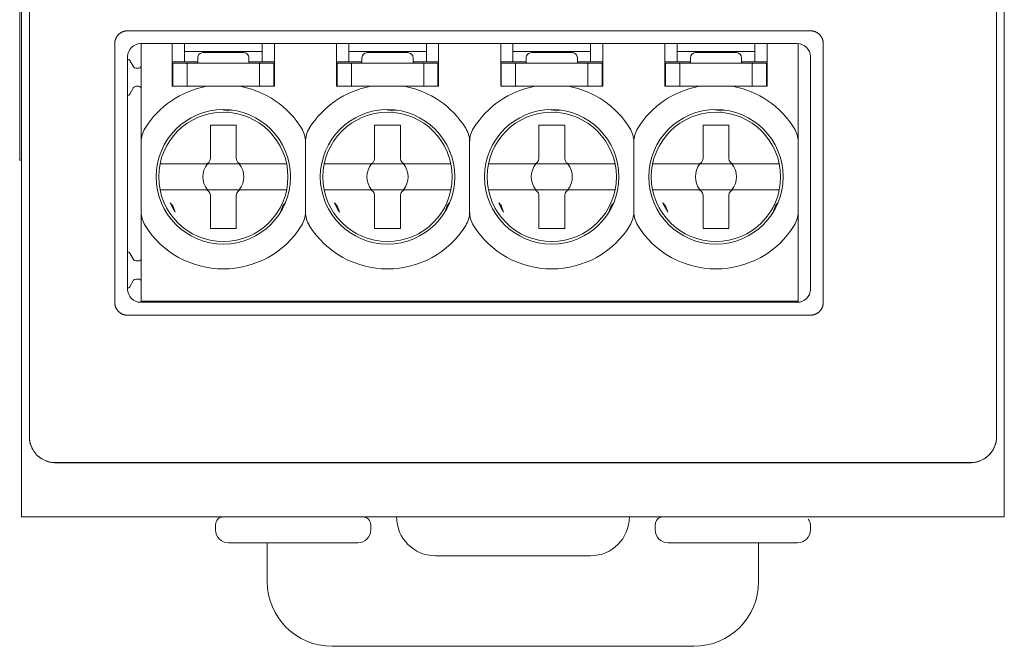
# Model space of a CAD drawing. Header units: millimetres. Extents: x -995 to -252, y -1463 to -938.
# Tile 2 of 24: x -701 to -663, y -1276 to -1252. Entities that reach past the tile are written whole.
import ezdxf

# ---------------------------------------------------------------- set-up
doc = ezdxf.new("R2010")
doc.units = ezdxf.units.MM
doc.header["$LTSCALE"] = 2
doc.layers.add('Line', color=3, linetype='Continuous', lineweight=9)

msp = doc.modelspace()

# ---------------------------------------------------------------- linework, layer by layer
at = {"layer": 'Line', "color": 3, "linetype": 'Continuous'}
for p, q in [((-701.028, -1147.432), (-701.028, -1271.432)), ((-663.028, -1271.432), (-663.028, -1147.432)), ((-696.428, -1253.132), (-671.028, -1253.132)), ((-696.928, -1262.632), (-696.928, -1253.632)), ((-670.528, -1262.632), (-670.528, -1253.632)), ((-671.028, -1263.132), (-696.428, -1263.132)), ((-663.028, -1271.432), (-701.028, -1271.432)), ((-691.528, -1272.432), (-691.528, -1273.932)), ((-672.528, -1273.932), (-672.528, -1272.432)), ((-685.028, -1272.932), (-679.028, -1272.932)), ((-689.028, -1276.432), (-675.028, -1276.432))]:
    msp.add_line(p, q, dxfattribs=at)
at = {"layer": 'Line', "color": 7, "linetype": 'Continuous'}
for p, q in [((-700.729, -1150.534), (-700.729, -1268.334)), ((-700.728, -1268.332), (-700.728, -1150.532)), ((-663.329, -1268.334), (-663.329, -1150.534)), ((-663.328, -1150.532), (-663.328, -1268.332)), ((-701.103, -1257.632), (-701.103, -1194.132)), ((-696.929, -1252.634), (-670.529, -1252.634)), ((-670.528, -1252.632), (-696.928, -1252.632)), ((-697.429, -1263.134), (-697.429, -1253.134)), ((-697.428, -1253.132), (-697.428, -1263.132)), ((-696.403, -1263.132), (-696.403, -1253.132)), ((-695.203, -1254.782), (-695.203, -1253.132)), ((-694.728, -1253.132), (-694.728, -1253.832)), ((-691.728, -1253.832), (-691.728, -1253.132)), ((-691.253, -1253.132), (-691.253, -1254.782)), ((-688.853, -1254.782), (-688.853, -1253.132)), ((-688.378, -1253.132), (-688.378, -1253.832)), ((-685.378, -1253.832), (-685.378, -1253.132)), ((-684.903, -1253.132), (-684.903, -1254.782)), ((-682.503, -1254.782), (-682.503, -1253.132)), ((-682.028, -1253.132), (-682.028, -1253.832)), ((-679.028, -1253.832), (-679.028, -1253.132)), ((-678.553, -1253.132), (-678.553, -1254.782)), ((-676.153, -1254.782), (-676.153, -1253.132)), ((-675.678, -1253.132), (-675.678, -1253.832)), ((-672.678, -1253.832), (-672.678, -1253.132)), ((-672.203, -1253.132), (-672.203, -1254.782)), ((-671.003, -1263.132), (-671.003, -1253.136)), ((-670.029, -1253.134), (-670.029, -1263.134)), ((-670.028, -1263.132), (-670.028, -1253.132)), ((-696.846, -1253.782), (-696.702, -1254.032)), ((-691.728, -1253.432), (-694.728, -1253.432)), ((-694.217, -1253.68), (-694.217, -1253.882)), ((-694.017, -1253.48), (-692.439, -1253.48)), ((-692.239, -1253.664), (-692.252, -1253.607)), ((-692.239, -1253.68), (-692.239, -1253.664)), ((-692.239, -1253.882), (-692.239, -1253.68)), ((-685.378, -1253.432), (-688.378, -1253.432)), ((-687.867, -1253.68), (-687.867, -1253.882)), ((-687.667, -1253.48), (-686.089, -1253.48)), ((-685.889, -1253.882), (-685.889, -1253.68)), ((-679.028, -1253.432), (-682.028, -1253.432)), ((-681.517, -1253.68), (-681.517, -1253.882)), ((-681.317, -1253.48), (-679.739, -1253.48)), ((-679.539, -1253.664), (-679.552, -1253.607)), ((-679.539, -1253.68), (-679.539, -1253.664)), ((-679.539, -1253.882), (-679.539, -1253.68)), ((-672.678, -1253.432), (-675.678, -1253.432)), ((-675.167, -1253.68), (-675.167, -1253.882)), ((-674.967, -1253.48), (-673.389, -1253.48)), ((-673.189, -1253.882), (-673.189, -1253.68)), ((-696.503, -1254.082), (-696.615, -1254.082)), ((-694.217, -1253.832), (-695.203, -1253.832)), ((-694.688, -1253.882), (-695.178, -1253.882)), ((-695.178, -1254.782), (-695.178, -1253.882)), ((-694.628, -1253.882), (-691.828, -1253.882)), ((-694.628, -1253.908), (-694.628, -1254.782)), ((-692.239, -1253.832), (-691.253, -1253.832)), ((-691.828, -1254.782), (-691.828, -1253.908)), ((-691.278, -1253.882), (-691.768, -1253.882)), ((-691.278, -1253.882), (-691.278, -1254.782)), ((-687.867, -1253.832), (-688.853, -1253.832)), ((-688.338, -1253.882), (-688.828, -1253.882)), ((-688.828, -1254.782), (-688.828, -1253.882)), ((-688.278, -1253.882), (-685.478, -1253.882)), ((-688.278, -1253.908), (-688.278, -1254.782)), ((-685.889, -1253.832), (-684.903, -1253.832)), ((-685.478, -1254.782), (-685.478, -1253.908)), ((-684.928, -1253.882), (-685.418, -1253.882)), ((-684.928, -1253.882), (-684.928, -1254.782)), ((-681.517, -1253.832), (-682.503, -1253.832)), ((-681.988, -1253.882), (-682.478, -1253.882)), ((-682.478, -1254.782), (-682.478, -1253.882)), ((-681.928, -1253.882), (-679.128, -1253.882)), ((-681.928, -1253.908), (-681.928, -1254.782)), ((-679.539, -1253.832), (-678.553, -1253.832)), ((-679.128, -1254.782), (-679.128, -1253.908)), ((-678.578, -1253.882), (-679.068, -1253.882)), ((-678.578, -1253.882), (-678.578, -1254.782)), ((-675.167, -1253.832), (-676.153, -1253.832)), ((-675.638, -1253.882), (-676.128, -1253.882)), ((-676.128, -1254.782), (-676.128, -1253.882)), ((-675.578, -1253.882), (-672.778, -1253.882)), ((-675.578, -1253.908), (-675.578, -1254.782)), ((-673.189, -1253.832), (-672.203, -1253.832)), ((-672.778, -1254.782), (-672.778, -1253.908)), ((-672.228, -1253.882), (-672.718, -1253.882)), ((-672.228, -1253.882), (-672.228, -1254.782)), ((-696.702, -1254.832), (-696.846, -1255.082)), ((-696.615, -1254.782), (-696.503, -1254.782)), ((-695.203, -1254.782), (-691.253, -1254.782)), ((-688.853, -1254.782), (-684.903, -1254.782)), ((-682.503, -1254.782), (-678.553, -1254.782)), ((-676.153, -1254.782), (-672.203, -1254.782)), ((-693.074, -1255.73), (-693.309, -1255.683)), ((-692.899, -1255.703), (-693.035, -1255.73)), ((-686.724, -1255.73), (-686.959, -1255.683)), ((-686.549, -1255.703), (-686.685, -1255.73)), ((-680.374, -1255.73), (-680.609, -1255.683)), ((-680.199, -1255.703), (-680.335, -1255.73)), ((-674.024, -1255.73), (-674.259, -1255.683)), ((-673.849, -1255.703), (-673.985, -1255.73)), ((-693.728, -1256.282), (-692.728, -1256.282)), ((-693.728, -1257.572), (-693.728, -1256.282)), ((-692.728, -1256.282), (-692.728, -1257.572)), ((-687.378, -1256.282), (-686.378, -1256.282)), ((-687.378, -1257.572), (-687.378, -1256.282)), ((-686.378, -1256.282), (-686.378, -1257.572)), ((-681.028, -1256.282), (-680.028, -1256.282)), ((-681.028, -1257.572), (-681.028, -1256.282)), ((-680.028, -1256.282), (-680.028, -1257.572)), ((-674.678, -1256.282), (-673.678, -1256.282)), ((-674.678, -1257.572), (-674.678, -1256.282)), ((-673.678, -1256.282), (-673.678, -1257.572)), ((-690.053, -1256.931), (-690.053, -1259.633)), ((-683.703, -1259.633), (-683.703, -1256.931)), ((-677.353, -1256.931), (-677.353, -1259.633)), ((-701.103, -1257.632), (-701.028, -1257.632)), ((-695.677, -1257.782), (-690.778, -1257.782)), ((-689.327, -1257.782), (-684.428, -1257.782)), ((-682.977, -1257.782), (-678.078, -1257.782)), ((-676.627, -1257.782), (-671.728, -1257.782)), ((-695.677, -1258.782), (-690.778, -1258.782)), ((-693.728, -1258.992), (-693.728, -1260.282)), ((-692.728, -1258.992), (-692.728, -1260.282)), ((-689.327, -1258.782), (-684.428, -1258.782)), ((-687.378, -1258.992), (-687.378, -1260.282)), ((-686.378, -1258.992), (-686.378, -1260.282)), ((-682.977, -1258.782), (-678.078, -1258.782)), ((-681.028, -1258.992), (-681.028, -1260.282)), ((-680.028, -1258.992), (-680.028, -1260.282)), ((-676.627, -1258.782), (-671.728, -1258.782)), ((-674.678, -1258.992), (-674.678, -1260.282)), ((-673.678, -1258.992), (-673.678, -1260.282)), ((-695.28, -1259.287), (-695.188, -1259.391)), ((-695.168, -1259.425), (-695.092, -1259.652)), ((-691.018, -1259.652), (-690.941, -1259.425)), ((-690.922, -1259.391), (-690.83, -1259.287)), ((-688.93, -1259.287), (-688.838, -1259.391)), ((-688.818, -1259.425), (-688.742, -1259.652)), ((-684.668, -1259.652), (-684.591, -1259.425)), ((-684.572, -1259.391), (-684.48, -1259.287)), ((-682.58, -1259.287), (-682.488, -1259.391)), ((-682.468, -1259.425), (-682.392, -1259.652)), ((-678.318, -1259.652), (-678.241, -1259.425)), ((-678.222, -1259.391), (-678.13, -1259.287)), ((-676.23, -1259.287), (-676.138, -1259.391)), ((-676.118, -1259.425), (-676.042, -1259.652)), ((-671.968, -1259.652), (-671.891, -1259.425)), ((-671.872, -1259.391), (-671.78, -1259.287)), ((-693.728, -1260.282), (-692.728, -1260.282)), ((-687.378, -1260.282), (-686.378, -1260.282)), ((-681.028, -1260.282), (-680.028, -1260.282)), ((-674.678, -1260.282), (-673.678, -1260.282)), ((-696.846, -1261.232), (-696.702, -1261.482)), ((-696.503, -1261.532), (-696.615, -1261.532)), ((-696.702, -1262.282), (-696.846, -1262.532)), ((-696.615, -1262.232), (-696.503, -1262.232)), ((-671.003, -1263.082), (-696.403, -1263.082)), ((-670.529, -1263.634), (-696.929, -1263.634)), ((-696.928, -1263.632), (-670.528, -1263.632)), ((-663.382, -1268.651), (-663.379, -1268.644)), ((-663.379, -1268.644), (-663.377, -1268.637)), ((-663.377, -1268.637), (-663.375, -1268.631)), ((-699.729, -1269.334), (-664.329, -1269.334)), ((-664.328, -1269.332), (-699.728, -1269.332)), ((-693.528, -1271.732), (-693.528, -1271.932)), ((-687.528, -1271.732), (-687.528, -1271.932)), ((-676.528, -1271.732), (-676.528, -1271.932)), ((-670.528, -1271.732), (-670.528, -1271.932)), ((-688.028, -1272.432), (-693.028, -1272.432)), ((-671.028, -1272.432), (-676.028, -1272.432))]:
    msp.add_line(p, q, dxfattribs=at)
for points in [[(-697.131, -1252.678), (-697.128, -1252.677), (-697.125, -1252.675), (-697.122, -1252.674), (-697.12, -1252.673), (-697.117, -1252.672), (-697.114, -1252.671), (-697.111, -1252.669), (-697.108, -1252.668), (-697.105, -1252.667)], [(-697.105, -1252.667), (-697.097, -1252.664), (-697.089, -1252.662), (-697.082, -1252.659), (-697.074, -1252.656), (-697.066, -1252.654), (-697.058, -1252.652), (-697.05, -1252.65), (-697.042, -1252.648), (-697.034, -1252.646), (-697.026, -1252.644), (-697.018, -1252.643), (-697.01, -1252.641), (-697.001, -1252.64), (-696.993, -1252.639), (-696.985, -1252.638), (-696.977, -1252.637), (-696.969, -1252.636), (-696.961, -1252.635), (-696.953, -1252.635), (-696.945, -1252.634), (-696.937, -1252.634), (-696.929, -1252.634)], [(-670.529, -1252.634), (-670.521, -1252.634), (-670.513, -1252.634), (-670.504, -1252.635), (-670.496, -1252.635), (-670.488, -1252.636), (-670.48, -1252.637), (-670.472, -1252.638), (-670.464, -1252.639), (-670.456, -1252.64), (-670.448, -1252.641), (-670.44, -1252.642), (-670.432, -1252.644), (-670.424, -1252.646), (-670.416, -1252.648), (-670.408, -1252.649), (-670.4, -1252.652), (-670.392, -1252.654), (-670.385, -1252.656), (-670.377, -1252.659), (-670.369, -1252.661), (-670.361, -1252.664), (-670.353, -1252.667)], [(-670.353, -1252.667), (-670.35, -1252.668), (-670.346, -1252.669), (-670.343, -1252.671), (-670.34, -1252.672), (-670.336, -1252.674), (-670.333, -1252.675), (-670.329, -1252.676), (-670.326, -1252.678), (-670.322, -1252.68)], [(-697.429, -1253.134), (-697.429, -1253.126), (-697.428, -1253.118), (-697.428, -1253.109), (-697.427, -1253.101), (-697.427, -1253.093), (-697.426, -1253.085), (-697.425, -1253.076), (-697.424, -1253.068), (-697.423, -1253.06), (-697.421, -1253.052), (-697.42, -1253.043), (-697.418, -1253.035), (-697.416, -1253.027), (-697.414, -1253.019), (-697.412, -1253.011), (-697.41, -1253.002), (-697.408, -1252.994), (-697.405, -1252.986), (-697.403, -1252.978), (-697.4, -1252.97), (-697.397, -1252.962), (-697.394, -1252.954), (-697.391, -1252.946)], [(-697.391, -1252.946), (-697.388, -1252.939), (-697.385, -1252.931), (-697.381, -1252.924), (-697.378, -1252.916), (-697.374, -1252.909), (-697.371, -1252.902), (-697.367, -1252.895), (-697.363, -1252.887), (-697.359, -1252.88), (-697.355, -1252.873), (-697.35, -1252.866), (-697.346, -1252.859), (-697.341, -1252.853), (-697.337, -1252.846), (-697.332, -1252.839), (-697.327, -1252.833), (-697.322, -1252.826), (-697.317, -1252.82), (-697.312, -1252.813), (-697.307, -1252.807), (-697.301, -1252.801), (-697.296, -1252.795), (-697.29, -1252.789), (-697.285, -1252.783)], [(-697.285, -1252.783), (-697.279, -1252.777), (-697.273, -1252.772), (-697.267, -1252.766), (-697.261, -1252.761), (-697.255, -1252.755), (-697.249, -1252.75), (-697.242, -1252.745), (-697.236, -1252.74), (-697.229, -1252.735), (-697.223, -1252.73), (-697.216, -1252.726), (-697.209, -1252.721), (-697.203, -1252.716), (-697.196, -1252.712), (-697.189, -1252.708), (-697.182, -1252.704), (-697.175, -1252.7), (-697.167, -1252.696), (-697.16, -1252.692), (-697.153, -1252.688), (-697.146, -1252.685), (-697.138, -1252.681), (-697.131, -1252.678)], [(-670.322, -1252.68), (-670.315, -1252.683), (-670.309, -1252.686), (-670.302, -1252.689), (-670.295, -1252.693), (-670.288, -1252.696), (-670.282, -1252.7), (-670.275, -1252.704), (-670.268, -1252.708), (-670.262, -1252.712), (-670.255, -1252.716), (-670.249, -1252.72), (-670.243, -1252.724), (-670.236, -1252.729), (-670.23, -1252.733), (-670.224, -1252.738), (-670.218, -1252.743), (-670.212, -1252.747), (-670.206, -1252.752), (-670.2, -1252.757), (-670.195, -1252.762), (-670.189, -1252.767), (-670.183, -1252.772)], [(-670.183, -1252.772), (-670.182, -1252.774), (-670.18, -1252.776), (-670.178, -1252.777), (-670.177, -1252.779), (-670.175, -1252.781), (-670.173, -1252.782), (-670.172, -1252.784), (-670.17, -1252.786), (-670.168, -1252.787)], [(-670.168, -1252.787), (-670.163, -1252.793), (-670.158, -1252.799), (-670.153, -1252.805), (-670.147, -1252.811), (-670.142, -1252.817), (-670.138, -1252.823), (-670.133, -1252.829), (-670.128, -1252.835), (-670.123, -1252.842), (-670.119, -1252.848), (-670.115, -1252.855), (-670.11, -1252.861), (-670.106, -1252.868), (-670.102, -1252.874), (-670.098, -1252.881), (-670.094, -1252.888), (-670.09, -1252.895), (-670.087, -1252.902), (-670.083, -1252.909), (-670.08, -1252.916), (-670.076, -1252.923), (-670.073, -1252.93)], [(-670.073, -1252.93), (-670.072, -1252.933), (-670.071, -1252.936), (-670.069, -1252.938), (-670.068, -1252.941), (-670.067, -1252.944), (-670.066, -1252.947), (-670.065, -1252.95), (-670.064, -1252.952)], [(-670.064, -1252.952), (-670.061, -1252.96), (-670.058, -1252.968), (-670.055, -1252.976), (-670.053, -1252.983), (-670.05, -1252.991), (-670.048, -1252.999), (-670.046, -1253.007), (-670.044, -1253.015), (-670.042, -1253.023), (-670.04, -1253.03), (-670.038, -1253.038), (-670.037, -1253.046), (-670.035, -1253.054), (-670.034, -1253.062), (-670.033, -1253.07), (-670.032, -1253.078), (-670.031, -1253.086), (-670.03, -1253.094), (-670.03, -1253.102), (-670.029, -1253.11), (-670.029, -1253.118), (-670.029, -1253.126), (-670.029, -1253.134)], [(-692.343, -1253.504), (-692.378, -1253.489), (-692.41, -1253.482), (-692.439, -1253.48)], [(-692.252, -1253.607), (-692.277, -1253.561), (-692.309, -1253.527), (-692.343, -1253.504)], [(-679.643, -1253.504), (-679.678, -1253.489), (-679.71, -1253.482), (-679.739, -1253.48)], [(-679.552, -1253.607), (-679.577, -1253.561), (-679.609, -1253.527), (-679.643, -1253.504)], [(-694.688, -1253.882), (-694.655, -1253.885), (-694.635, -1253.893), (-694.628, -1253.908)], [(-691.828, -1253.908), (-691.821, -1253.893), (-691.801, -1253.885), (-691.768, -1253.882)], [(-688.338, -1253.882), (-688.305, -1253.885), (-688.285, -1253.893), (-688.278, -1253.908)], [(-685.478, -1253.908), (-685.471, -1253.893), (-685.451, -1253.885), (-685.418, -1253.882)], [(-681.988, -1253.882), (-681.955, -1253.885), (-681.935, -1253.893), (-681.928, -1253.908)], [(-679.128, -1253.908), (-679.121, -1253.893), (-679.101, -1253.885), (-679.068, -1253.882)], [(-675.638, -1253.882), (-675.605, -1253.885), (-675.585, -1253.893), (-675.578, -1253.908)], [(-672.778, -1253.908), (-672.771, -1253.893), (-672.751, -1253.885), (-672.718, -1253.882)], [(-696.929, -1263.634), (-696.944, -1263.634), (-696.959, -1263.633), (-696.975, -1263.632), (-696.99, -1263.63), (-697.005, -1263.628), (-697.021, -1263.625), (-697.036, -1263.622), (-697.051, -1263.618), (-697.066, -1263.614), (-697.081, -1263.609), (-697.096, -1263.604), (-697.111, -1263.599), (-697.126, -1263.593), (-697.14, -1263.586), (-697.154, -1263.579), (-697.168, -1263.572), (-697.182, -1263.564), (-697.196, -1263.556), (-697.209, -1263.548), (-697.222, -1263.539), (-697.235, -1263.529), (-697.247, -1263.519), (-697.259, -1263.509), (-697.271, -1263.499), (-697.282, -1263.488), (-697.293, -1263.476), (-697.304, -1263.465), (-697.314, -1263.453), (-697.324, -1263.44), (-697.333, -1263.427), (-697.342, -1263.414), (-697.351, -1263.401), (-697.359, -1263.388), (-697.367, -1263.374), (-697.374, -1263.36), (-697.381, -1263.346), (-697.387, -1263.331), (-697.393, -1263.317), (-697.399, -1263.302), (-697.404, -1263.287), (-697.408, -1263.272), (-697.413, -1263.257), (-697.416, -1263.242), (-697.42, -1263.226), (-697.422, -1263.211), (-697.425, -1263.196), (-697.426, -1263.18), (-697.428, -1263.165), (-697.428, -1263.149), (-697.429, -1263.134)], [(-670.065, -1263.32), (-670.07, -1263.332), (-670.076, -1263.344), (-670.082, -1263.357), (-670.088, -1263.369), (-670.094, -1263.38), (-670.101, -1263.392), (-670.108, -1263.404), (-670.115, -1263.415), (-670.123, -1263.426), (-670.131, -1263.437), (-670.139, -1263.448), (-670.148, -1263.458), (-670.157, -1263.468), (-670.166, -1263.478), (-670.175, -1263.488), (-670.185, -1263.497), (-670.196, -1263.507), (-670.206, -1263.516), (-670.217, -1263.525), (-670.228, -1263.534), (-670.24, -1263.542), (-670.252, -1263.55), (-670.264, -1263.557), (-670.276, -1263.565), (-670.288, -1263.572), (-670.3, -1263.578), (-670.313, -1263.584), (-670.326, -1263.59), (-670.339, -1263.596), (-670.352, -1263.601), (-670.365, -1263.606), (-670.378, -1263.61), (-670.392, -1263.614), (-670.405, -1263.618), (-670.419, -1263.621), (-670.433, -1263.624), (-670.446, -1263.627), (-670.46, -1263.629), (-670.474, -1263.631), (-670.487, -1263.632), (-670.501, -1263.633), (-670.515, -1263.634), (-670.529, -1263.634)], [(-670.029, -1263.134), (-670.029, -1263.142), (-670.029, -1263.15), (-670.029, -1263.159), (-670.03, -1263.167), (-670.03, -1263.175), (-670.031, -1263.183), (-670.032, -1263.191), (-670.033, -1263.199), (-670.034, -1263.208), (-670.036, -1263.216), (-670.037, -1263.224), (-670.039, -1263.232), (-670.041, -1263.24), (-670.042, -1263.248), (-670.044, -1263.256), (-670.047, -1263.264), (-670.049, -1263.272), (-670.051, -1263.28), (-670.054, -1263.288), (-670.056, -1263.296), (-670.059, -1263.304), (-670.062, -1263.312), (-670.065, -1263.32)], [(-700.729, -1268.334), (-700.728, -1268.349), (-700.728, -1268.363), (-700.728, -1268.378), (-700.727, -1268.392), (-700.726, -1268.407), (-700.724, -1268.422), (-700.723, -1268.436), (-700.721, -1268.451), (-700.719, -1268.465), (-700.717, -1268.48), (-700.715, -1268.495), (-700.712, -1268.509), (-700.709, -1268.524), (-700.706, -1268.538), (-700.703, -1268.553), (-700.7, -1268.567), (-700.696, -1268.582), (-700.692, -1268.596), (-700.688, -1268.61), (-700.684, -1268.624), (-700.679, -1268.639)], [(-700.679, -1268.639), (-700.67, -1268.665), (-700.661, -1268.691), (-700.65, -1268.717), (-700.639, -1268.743), (-700.628, -1268.768), (-700.615, -1268.793), (-700.602, -1268.818), (-700.588, -1268.842), (-700.574, -1268.866), (-700.559, -1268.89), (-700.543, -1268.913), (-700.527, -1268.935), (-700.51, -1268.958), (-700.492, -1268.979), (-700.474, -1269.001), (-700.455, -1269.021), (-700.436, -1269.041), (-700.415, -1269.062), (-700.393, -1269.081), (-700.371, -1269.1), (-700.348, -1269.119), (-700.325, -1269.136), (-700.301, -1269.153), (-700.276, -1269.17), (-700.252, -1269.185), (-700.226, -1269.2), (-700.201, -1269.214), (-700.175, -1269.227), (-700.148, -1269.24), (-700.121, -1269.252), (-700.094, -1269.263), (-700.067, -1269.273), (-700.04, -1269.283), (-700.012, -1269.292), (-699.984, -1269.3), (-699.956, -1269.307), (-699.928, -1269.313), (-699.899, -1269.319), (-699.871, -1269.323), (-699.842, -1269.327), (-699.814, -1269.33), (-699.785, -1269.332), (-699.757, -1269.334), (-699.729, -1269.334)], [(-664.329, -1269.334), (-664.3, -1269.334), (-664.272, -1269.332), (-664.243, -1269.33), (-664.215, -1269.327), (-664.186, -1269.323), (-664.158, -1269.319), (-664.13, -1269.313), (-664.101, -1269.307), (-664.073, -1269.3), (-664.045, -1269.292), (-664.018, -1269.283), (-663.99, -1269.273), (-663.963, -1269.263), (-663.936, -1269.252), (-663.909, -1269.24), (-663.883, -1269.227), (-663.857, -1269.214), (-663.831, -1269.2), (-663.806, -1269.185), (-663.781, -1269.17), (-663.756, -1269.153), (-663.733, -1269.136), (-663.709, -1269.119), (-663.686, -1269.1), (-663.664, -1269.081), (-663.642, -1269.062), (-663.621, -1269.041), (-663.601, -1269.02), (-663.582, -1268.999), (-663.563, -1268.977), (-663.545, -1268.955), (-663.527, -1268.932), (-663.511, -1268.908), (-663.495, -1268.884), (-663.479, -1268.86), (-663.464, -1268.835), (-663.45, -1268.809), (-663.437, -1268.784), (-663.425, -1268.758), (-663.413, -1268.731), (-663.402, -1268.705), (-663.391, -1268.678), (-663.382, -1268.651)], [(-663.375, -1268.631), (-663.371, -1268.617), (-663.367, -1268.603), (-663.363, -1268.589), (-663.359, -1268.575), (-663.356, -1268.561), (-663.353, -1268.547), (-663.349, -1268.533), (-663.347, -1268.518), (-663.344, -1268.504), (-663.342, -1268.49), (-663.339, -1268.476), (-663.337, -1268.462), (-663.335, -1268.448), (-663.334, -1268.433), (-663.332, -1268.419), (-663.331, -1268.405), (-663.33, -1268.391), (-663.33, -1268.377), (-663.329, -1268.362), (-663.329, -1268.348), (-663.329, -1268.334)]]:
    msp.add_lwpolyline(points, dxfattribs=at)
for centre, radius in [((-693.228, -1258.282), 2.6), ((-686.878, -1258.282), 2.6), ((-680.528, -1258.282), 2.6), ((-674.178, -1258.282), 2.6), ((-693.228, -1258.282), 2.5), ((-686.878, -1258.282), 2.5), ((-680.528, -1258.282), 2.5), ((-674.178, -1258.282), 2.5)]:
    msp.add_circle(centre, radius, dxfattribs=at)
for centre, radius, start, end in [((-696.928, -1253.132), 0.5, 90, 180), ((-670.528, -1253.132), 0.5, 0, 90), ((-696.933, -1253.832), 0.1, 30, 90), ((-694.017, -1253.68), 0.2, 89.9977, 180), ((-687.667, -1253.68), 0.2, 90.0003, 180), ((-686.089, -1253.68), 0.2, 360, 90), ((-681.317, -1253.68), 0.2, 89.9977, 180), ((-674.967, -1253.68), 0.2, 90.0003, 180), ((-673.389, -1253.68), 0.2, 360, 90), ((-696.615, -1253.982), 0.1, 210, 270), ((-696.503, -1253.982), 0.1, 270, 337.3162), ((-696.615, -1254.882), 0.1, 90, 150), ((-696.503, -1254.882), 0.1, 0, 90), ((-693.228, -1258.282), 3.561, 100.5886, 148.1465), ((-693.228, -1258.282), 3.561, 31.8535, 79.4114), ((-686.878, -1258.282), 3.561, 100.5886, 148.1465), ((-686.878, -1258.282), 3.561, 31.8535, 79.4114), ((-680.528, -1258.282), 3.561, 100.5886, 148.1465), ((-680.528, -1258.282), 3.561, 31.8535, 79.4114), ((-674.178, -1258.282), 3.561, 100.5886, 148.1465), ((-674.178, -1258.282), 3.561, 31.8535, 79.4114), ((-696.933, -1255.032), 0.1, 270, 330), ((-693.055, -1255.632), 0.1, 258.7221, 281.2779), ((-686.705, -1255.632), 0.1, 258.7221, 281.2779), ((-680.355, -1255.632), 0.1, 258.7221, 281.2779), ((-674.005, -1255.632), 0.1, 258.7221, 281.2779), ((-695.403, -1256.931), 1, 148.1465, 180), ((-691.053, -1256.931), 1, 0, 31.8535), ((-689.053, -1256.931), 1, 148.1465, 180), ((-684.703, -1256.931), 1, 0, 31.8535), ((-682.703, -1256.931), 1, 148.1465, 180), ((-678.353, -1256.931), 1, 0, 31.8535), ((-676.353, -1256.931), 1, 148.1465, 180), ((-672.003, -1256.931), 1, 0, 31.8535), ((-693.938, -1257.572), 0.21, 270, 0), ((-692.518, -1257.572), 0.21, 180, 270), ((-687.588, -1257.572), 0.21, 270, 0), ((-686.168, -1257.572), 0.21, 180, 270), ((-681.238, -1257.572), 0.21, 270, 0), ((-679.818, -1257.572), 0.21, 180, 270), ((-674.888, -1257.572), 0.21, 270, 0), ((-673.468, -1257.572), 0.21, 180, 270), ((-693.228, -1258.282), 0.795, 141.0287, 218.9713), ((-693.228, -1258.282), 0.795, 321.0287, 38.9713), ((-686.878, -1258.282), 0.795, 141.0287, 218.9713), ((-686.878, -1258.282), 0.795, 321.0287, 38.9713), ((-680.528, -1258.282), 0.795, 141.0287, 218.9713), ((-680.528, -1258.282), 0.795, 321.0287, 38.9713), ((-674.178, -1258.282), 0.795, 141.0287, 218.9713), ((-674.178, -1258.282), 0.795, 321.0287, 38.9713), ((-693.938, -1258.992), 0.21, 0, 90), ((-692.518, -1258.992), 0.21, 90, 180), ((-687.588, -1258.992), 0.21, 0, 90), ((-686.168, -1258.992), 0.21, 90, 180), ((-681.238, -1258.992), 0.21, 0, 90), ((-679.818, -1258.992), 0.21, 90, 180), ((-674.888, -1258.992), 0.21, 0, 90), ((-673.468, -1258.992), 0.21, 90, 180), ((-692.882, -1258.282), 2.6, 202.7303, 211.7866), ((-695.263, -1259.457), 0.1, 18.7221, 41.2779), ((-690.846, -1259.457), 0.1, 138.7221, 161.2779), ((-686.532, -1258.282), 2.6, 202.7303, 211.7866), ((-688.913, -1259.457), 0.1, 18.7221, 41.2779), ((-684.496, -1259.457), 0.1, 138.7221, 161.2779), ((-680.182, -1258.282), 2.6, 202.7303, 211.7866), ((-682.563, -1259.457), 0.1, 18.7221, 41.2779), ((-678.146, -1259.457), 0.1, 138.7221, 161.2779), ((-673.832, -1258.282), 2.6, 202.7303, 211.7866), ((-676.213, -1259.457), 0.1, 18.7221, 41.2779), ((-671.796, -1259.457), 0.1, 138.7221, 161.2779), ((-695.403, -1259.633), 1, 180, 211.8535), ((-691.053, -1259.633), 1, 328.1465, 0), ((-689.053, -1259.633), 1, 180, 211.8535), ((-684.703, -1259.633), 1, 328.1465, 0), ((-682.703, -1259.633), 1, 180, 211.8535), ((-678.353, -1259.633), 1, 328.1465, 0), ((-676.353, -1259.633), 1, 180, 211.8535), ((-672.003, -1259.633), 1, 328.1465, 0), ((-693.228, -1258.282), 3.561, 211.8535, 328.1465), ((-686.878, -1258.282), 3.561, 211.8535, 328.1465), ((-680.528, -1258.282), 3.561, 211.8535, 328.1465), ((-674.178, -1258.282), 3.561, 211.8535, 328.1465), ((-696.933, -1261.282), 0.1, 30, 90), ((-696.615, -1261.432), 0.1, 210, 270), ((-696.503, -1261.432), 0.1, 270, 0), ((-696.933, -1262.482), 0.1, 270, 330), ((-696.615, -1262.332), 0.1, 90, 150), ((-696.503, -1262.332), 0.1, 0, 90), ((-696.928, -1263.132), 0.5, 180, 270), ((-670.528, -1263.132), 0.5, 270, 0), ((-699.728, -1268.332), 1, 180, 270), ((-664.328, -1268.332), 1, 270, 0), ((-693.228, -1271.732), 0.3, 90, 180), ((-687.828, -1271.732), 0.3, 0, 90), ((-676.228, -1271.732), 0.3, 90, 180), ((-670.828, -1271.732), 0.3, 0, 45), ((-693.028, -1271.932), 0.5, 180, 270), ((-688.028, -1271.932), 0.5, 270, 0), ((-676.028, -1271.932), 0.5, 180, 270), ((-671.028, -1271.932), 0.5, 270, 0)]:
    msp.add_arc(centre, radius, start, end, dxfattribs=at)
at = {"layer": 'Line', "color": 3, "linetype": 'Continuous'}
for centre, radius, start, end in [((-696.428, -1253.632), 0.5, 90, 180), ((-671.028, -1253.632), 0.5, 0, 90), ((-696.428, -1262.632), 0.5, 180, 270), ((-671.028, -1262.632), 0.5, 270, 0), ((-685.028, -1271.432), 1.5, 180, 270), ((-679.028, -1271.432), 1.5, 270, 0), ((-689.028, -1273.932), 2.5, 180, 270), ((-675.028, -1273.932), 2.5, 270, 0)]:
    msp.add_arc(centre, radius, start, end, dxfattribs=at)

doc.saveas('drawing.dxf')
